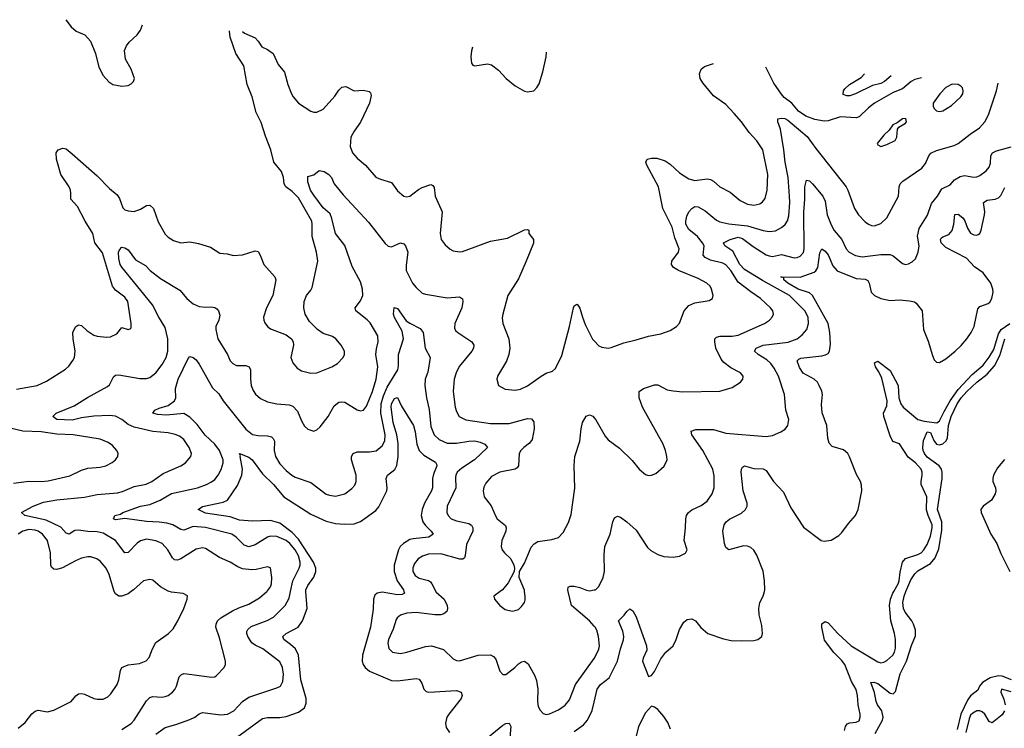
# Model space of a CAD drawing. Header units: inches. Extents: x 1245430 to 1420861, y 606325 to 671315.
# Tile 230 of 256: x 1356291 to 1362648, y 659118 to 663688. Entities that reach past the tile are written whole.
import ezdxf

# ---------------------------------------------------------------- set-up
doc = ezdxf.new("R2010")
doc.units = ezdxf.units.IN
doc.header["$MEASUREMENT"] = 0
for name, color, linetype in [('B3655', 7, 'Continuous'), ('B3656', 7, 'Continuous'), ('B3665', 7, 'Continuous'), ('B3666', 7, 'Continuous')]:
    doc.layers.add(name, color=color, linetype=linetype)

msp = doc.modelspace()

# ---------------------------------------------------------------- linework, layer by layer
at = {"layer": 'B3655', "color": 5}
for points, elevation in [([(1356281.8, 659118.2), (1356325.3, 659154.7), (1356370, 659210.3), (1356390, 659228.5), (1356410, 659234.9), (1356470, 659224), (1356510, 659234.4), (1356623.7, 659290), (1356653.4, 659326.6), (1356670, 659339.5), (1356690, 659342.3), (1356710, 659337.6), (1356770, 659310.3), (1356790, 659305.5), (1356830, 659306.5), (1356860.1, 659319.9), (1356879.6, 659340.4), (1356919.6, 659400.4), (1356929.8, 659430.2), (1356940.4, 659490), (1356949.9, 659510.1), (1356990, 659526.2), (1357063.9, 659536.1), (1357106.9, 659553.1), (1357125.6, 659574.4), (1357147.2, 659630), (1357169.1, 659670.9), (1357251.8, 659730), (1357281.4, 659758.6), (1357312.4, 659810), (1357349.6, 659890), (1357372.7, 659950), (1357373.2, 659973.2), (1357347, 659987), (1357270, 659995.4), (1357255.5, 660000)], 980), ([(1357010.2, 660000), (1356990, 659986), (1356950, 659970.8), (1356930, 659971), (1356910, 659985.1), (1356901.5, 660000)], 980), ([(1356950.5, 659109.5), (1357010.5, 659149.5), (1357030.5, 659169.5), (1357110, 659295.8), (1357130, 659316.9), (1357150, 659324), (1357210, 659318.5), (1357230, 659322.8), (1357250, 659330.3), (1357277.4, 659350), (1357292.8, 659367.2), (1357303.8, 659390), (1357319.7, 659450), (1357334.7, 659465.3), (1357350, 659471.3), (1357370.2, 659470.2), (1357530, 659447), (1357550, 659450.4), (1357561.5, 659458.5), (1357610.9, 659509.1), (1357618.9, 659530), (1357619.7, 659550), (1357580.5, 659700.5), (1357556.8, 659770), (1357558, 659790), (1357567, 659810), (1357590, 659831.1), (1357665, 659875), (1357705.1, 659894.9), (1357770, 659917.6), (1357839.7, 659960.3), (1357885.7, 660000)], 960), ([(1357170, 659080.6), (1357230, 659123.2), (1357298.2, 659141.8), (1357390, 659174.7), (1357421.6, 659190), (1357450, 659211.6), (1357470, 659219), (1357590, 659205.5), (1357632.7, 659210), (1357673, 659230), (1357728.4, 659290), (1357770, 659317.8), (1357950, 659378.3), (1357973.6, 659390), (1357990, 659418.8), (1357993.8, 659466.2), (1357987.1, 659510), (1357970, 659546.3), (1357859.7, 659630), (1357810, 659654.2), (1357790, 659668.8), (1357762.6, 659710), (1357756.5, 659730), (1357758, 659742), (1357764.1, 659755.9), (1357786, 659774), (1357887.8, 659812.2), (1357930, 659835.4), (1358005, 659910), (1358030, 659957.1), (1358039, 660000)], 940), ([(1357690, 659058.8), (1357859, 659181), (1357890, 659188.3), (1357970, 659187.8), (1358010, 659193.6), (1358090, 659223), (1358129.2, 659250.8), (1358140.8, 659279.2), (1358140.9, 659310), (1358105.3, 659430), (1358090.3, 659590.3), (1358070.5, 659630), (1358039.3, 659659.3), (1357996.1, 659690), (1357989, 659710), (1358011.1, 659730), (1358087.6, 659770), (1358117.5, 659810), (1358145.6, 659890), (1358138.4, 660000)], 920), ([(1358771.3, 660000), (1358774.3, 659990), (1358758.9, 659981.1), (1358730, 659979.3), (1358630, 659996.4), (1358598.7, 659990), (1358583.7, 659976.3), (1358575.8, 659950), (1358572.7, 659887.3), (1358555.7, 659770), (1358503.1, 659590), (1358502.2, 659550), (1358508.3, 659530), (1358521.3, 659510), (1358550, 659486), (1358690, 659426.8), (1358730, 659423.8), (1358850, 659439.2), (1358870, 659433.8), (1358887.8, 659410), (1358898.9, 659370), (1358915.5, 659355.5), (1358931.3, 659351.3), (1359110, 659360.9), (1359141.1, 659350), (1359148.1, 659330), (1359140.2, 659310), (1359061.1, 659210), (1359048.9, 659188.9), (1359039.1, 659150), (1359043.8, 659123.8), (1359064.9, 659090)], 920), ([(1358977.3, 660000), (1358978.2, 659998.2), (1359031.5, 659950), (1359050.2, 659910), (1359052.9, 659890), (1359047.8, 659872.2), (1359030, 659856.9), (1359009.3, 659850.7), (1358970, 659849.8), (1358850, 659865.4), (1358790, 659860.7), (1358750, 659848.5), (1358728.6, 659831.4), (1358721.3, 659818.7), (1358702.3, 659757.7), (1358671.5, 659690), (1358666.6, 659666.6), (1358672.8, 659632.8), (1358697.3, 659610), (1358750, 659600.7), (1358790, 659608.3), (1358910, 659646.2), (1358950, 659649.2), (1359026.3, 659626.3), (1359090, 659565.5), (1359110, 659554.4), (1359130, 659552.2), (1359250, 659589.3), (1359330, 659591.4), (1359350, 659581.1), (1359364.2, 659564.2), (1359390, 659486.8), (1359410, 659464), (1359430, 659465.5), (1359487.6, 659510), (1359510, 659533.7), (1359530, 659545.7), (1359550, 659550.4), (1359573, 659533), (1359615.4, 659455.4), (1359626.5, 659426.5), (1359636.3, 659370), (1359632.9, 659290), (1359639, 659259), (1359650, 659234), (1359670, 659213), (1359690, 659206.4), (1359710.6, 659210.6), (1359770, 659236.9), (1359812.1, 659267.9), (1359839.4, 659300.6), (1359880, 659400), (1360000, 659568.6)], 940), ([(1359392.6, 660000), (1359351.3, 659970), (1359356, 659950), (1359390, 659910.8), (1359425.2, 659885.2), (1359470, 659874), (1359490, 659877.3), (1359510, 659884), (1359530, 659902.8), (1359549.3, 659930), (1359553.8, 659946.2), (1359555.1, 659970), (1359550.8, 660000)], 960), ([(1360000, 659777.2), (1359969.7, 659810), (1359853.3, 659910), (1359831.2, 660000)], 940), ([(1359870, 659097.8), (1359930, 659140.2), (1359956.8, 659170), (1359987.1, 659232.9), (1360000, 659287.2)], 920), ([(1359210, 658974.9), (1359410, 659138), (1359430, 659149), (1359450.9, 659150.9), (1359460.8, 659130), (1359453, 659033)], 920)]:
    msp.add_lwpolyline(points, dxfattribs=dict(at, elevation=elevation))
at = {"layer": 'B3656', "color": 5}
for points, elevation in [([(1356588.3, 663688.5), (1356622.3, 663642.3), (1356655.3, 663615.3), (1356710.7, 663590), (1356748, 663550), (1356780.4, 663470), (1356802.6, 663382.6), (1356828.8, 663328.8), (1356866.9, 663286.9), (1356892, 663270), (1356950, 663258.8), (1356990, 663264.9), (1357010, 663274.8), (1357025.2, 663290), (1357031.8, 663310), (1357010, 663369), (1356974.5, 663434.5), (1356966.6, 663490), (1356979.6, 663520.4), (1356996.3, 663543.7), (1357048, 663592), (1357070, 663621), (1357083.6, 663655.2)], 1020), ([(1356270, 661305.4), (1356404, 661330), (1356463.7, 661356.3), (1356585.9, 661434.1), (1356607.2, 661452.8), (1356634.5, 661490), (1356645.1, 661510), (1356648, 661550), (1356635.8, 661630), (1356634.7, 661670), (1356650, 661707.3), (1356663.1, 661716.9), (1356670, 661720.4), (1356690, 661715.6), (1356724.2, 661684.1), (1356770, 661654.2), (1356790, 661646.7), (1356850, 661640.2), (1356876, 661644), (1356916.8, 661663.2), (1356950, 661702.8), (1356990, 661690.8), (1357004.7, 661695.3), (1357010, 661702), (1357009.5, 661730), (1356988.4, 661870), (1356970, 661899.7), (1356910, 661944.7), (1356890.8, 661970), (1356825.4, 662185.4), (1356775.3, 662250), (1356762.3, 662310), (1356712.6, 662390), (1356663, 662483), (1356619.7, 662530), (1356621.8, 662570), (1356618, 662590), (1356609.8, 662610), (1356557.2, 662690), (1356528, 662790), (1356525.1, 662830), (1356539.3, 662850), (1356570, 662858.9), (1356590, 662854.6), (1356630, 662822.6), (1356790, 662681.8), (1356870, 662600.3), (1356918.9, 662558.9), (1356934.9, 662534.9), (1356955.8, 662475.8), (1356970, 662463.1), (1356990, 662455.3), (1357030, 662451.8), (1357070, 662465.7), (1357110, 662490.3), (1357130, 662492.2), (1357153.4, 662470), (1357185.1, 662385.1), (1357230, 662306), (1357250, 662286), (1357284, 662264), (1357330, 662250.3), (1357390, 662254.9), (1357445.1, 662245.1), (1357522, 662222), (1357583.1, 662183.1), (1357630, 662178.3), (1357670, 662166.9), (1357730, 662172.4), (1357810, 662198.7), (1357830, 662192.4), (1357844.2, 662170), (1357866, 662110), (1357937, 662030), (1357944.9, 662010), (1357924.9, 661910), (1357884.9, 661830), (1357864.9, 661770), (1357866, 661750), (1357873.5, 661733.5), (1357890.3, 661710.3), (1357910, 661694.9), (1358010, 661656.5), (1358044.4, 661630), (1358055.3, 661610), (1358058, 661590), (1358041.1, 661510), (1358054.6, 661474.6), (1358081.7, 661441.7), (1358110, 661423.8), (1358152, 661412), (1358170, 661408.5), (1358210, 661411.7), (1358305.2, 661450), (1358342.7, 661470), (1358379.5, 661510), (1358387, 661530), (1358387.3, 661550), (1358365.6, 661590), (1358330.9, 661630.9), (1358310, 661645.6), (1358250, 661664), (1358213.6, 661690), (1358162.4, 661742.4), (1358134.3, 661790), (1358124.7, 661830), (1358128, 661870), (1358142.4, 661910), (1358170, 661944), (1358178, 661962), (1358214.7, 662130), (1358207.8, 662190), (1358178.4, 662290), (1358179.8, 662370), (1358176.1, 662390), (1358090, 662539), (1358050, 662580.7), (1358008.6, 662610), (1357998.9, 662630), (1357993.3, 662670), (1357979.9, 662710), (1357932.3, 662770), (1357912.8, 662850), (1357877.3, 662937.3), (1357850, 663025.3), (1357818, 663090), (1357791.5, 663190), (1357759.2, 663270), (1357737.5, 663390), (1357686.9, 663470), (1357650, 663576), (1357645.4, 663614.6), (1357645.8, 663617.4)], 980), ([(1357729, 663611.9), (1357742.3, 663602.3), (1357810, 663570.7), (1357830.4, 663550.4), (1357853.7, 663513.7), (1357890, 663497.3), (1357926.8, 663470), (1357959, 663399), (1357999.3, 663350), (1358021.7, 663270), (1358044.4, 663210), (1358056.5, 663190), (1358090, 663150.3), (1358170, 663098.7), (1358190, 663092), (1358210, 663091.8), (1358250, 663111.6), (1358324.8, 663195.2), (1358350, 663233.4), (1358370, 663254), (1358397.3, 663257.3), (1358450, 663230.7), (1358510, 663234.4), (1358546.2, 663226.2), (1358556, 663216), (1358559.3, 663199.3), (1358550, 663149.6), (1358491.9, 663028.1), (1358449.3, 662970), (1358427.6, 662930), (1358424, 662870), (1358439.5, 662830), (1358470, 662795.8), (1358523.1, 662750), (1358590, 662672.2), (1358619.1, 662659.1), (1358690, 662638.4), (1358730, 662584.9), (1358770, 662550.4), (1358790, 662546), (1358810, 662550.3), (1358866.3, 662593.6), (1358890, 662605.8), (1358944.5, 662624.5), (1358958.9, 662618.9), (1358966.6, 662606.6), (1358973.1, 662550), (1359018.6, 662450), (1359004.4, 662310), (1359012.2, 662270), (1359036.7, 662236.7), (1359069.1, 662209.1), (1359090, 662198.4), (1359130, 662190.4), (1359150, 662193.7), (1359330, 662260.3), (1359439.7, 662280.3), (1359550, 662333.4), (1359570, 662336), (1359578, 662330), (1359578, 662310), (1359607.3, 662270), (1359607.7, 662247.7), (1359561.5, 662130), (1359510, 662018), (1359443.1, 661910), (1359410, 661788.7), (1359405.8, 661765.9), (1359408.8, 661730), (1359449, 661630), (1359454.7, 661570), (1359449.1, 661530), (1359434.3, 661485.7), (1359376.3, 661390), (1359370.7, 661370), (1359382.8, 661330), (1359424.4, 661304.4), (1359490, 661298), (1359524.9, 661304.9), (1359570, 661327), (1359657.2, 661390), (1359690, 661408.2), (1359730, 661421.6), (1359750, 661439.1), (1359790, 661522.8), (1359839.8, 661710), (1359866, 661830), (1359870, 661842.8), (1359882, 661850), (1359890, 661853.4), (1359907.1, 661827.1), (1359923.2, 661770), (1359942.4, 661722.4), (1359988.7, 661628.7), (1360000, 661616.9)], 980), ([(1359215, 663512), (1359207.9, 663487.9), (1359203, 663450), (1359207.3, 663407.3), (1359216, 663396), (1359230, 663391), (1359310, 663403.8), (1359337.7, 663397.7), (1359382, 663362), (1359430.7, 663310), (1359490, 663262), (1359550, 663227.3), (1359570, 663222.8), (1359609.4, 663230.6), (1359630, 663251), (1359644.8, 663275.2), (1359667.7, 663352.3), (1359689.6, 663450), (1359691.9, 663480)], 1020), ([(1357885.7, 660000), (1357890, 660003.7), (1357909.7, 660030), (1357917.2, 660050), (1357918.5, 660090), (1357910, 660152.7), (1357890, 660159.6), (1357817.5, 660142.5), (1357790, 660140.3), (1357730, 660147.1), (1357698.8, 660158.8), (1357649.7, 660190), (1357579.9, 660219.9), (1357490, 660276.9), (1357470, 660281.7), (1357430, 660272.8), (1357330, 660211.4), (1357310, 660203.2), (1357290, 660204.1), (1357277.6, 660217.6), (1357248, 660270), (1357210, 660309.8), (1357170, 660327.9), (1357110, 660337.7), (1357070, 660326.2), (1357048.5, 660311.5), (1356990, 660252.4), (1356970, 660249.7), (1356908.7, 660330), (1356830, 660376.1), (1356790, 660384.9), (1356730, 660386.5), (1356670, 660395.5), (1356646.5, 660393.5), (1356610, 660370.9), (1356590, 660377.2), (1356555.5, 660415.5), (1356461, 660461), (1356322.7, 660490), (1356302.9, 660510), (1356378.4, 660550), (1356443.7, 660576.3), (1356530, 660592.5), (1356710, 660609.5), (1356790, 660626.6), (1356922.4, 660637.6), (1356954, 660646), (1357030, 660677.5), (1357107.1, 660692.9), (1357143, 660710), (1357217.8, 660762.2), (1357331.6, 660810), (1357360.5, 660830), (1357395.6, 660870), (1357399.7, 660890), (1357384, 660930), (1357350, 660981.3), (1357322.2, 661002.2), (1357293.9, 661013.9), (1357250, 661024.1), (1357150, 661031.9), (1357030, 661059.9), (1356990, 661077.3), (1356949.1, 661110), (1356910, 661130.3), (1356870, 661136.3), (1356769.2, 661130.8), (1356690, 661121.5), (1356630, 661105.6), (1356530, 661109), (1356505.2, 661130), (1356525.2, 661150), (1356641.7, 661198.3), (1356727.7, 661252.3), (1356857.4, 661322.6), (1356870, 661333.4), (1356895.5, 661384.5), (1356910, 661396.5), (1356930, 661397.2), (1357066.5, 661373.5), (1357110, 661373.8), (1357130, 661379.6), (1357170, 661410.3), (1357210, 661463.6), (1357237.1, 661510), (1357247.4, 661550), (1357247.5, 661630), (1357230, 661703.5), (1357188.8, 661768.8), (1357147.5, 661850), (1356950, 662093), (1356940.3, 662110), (1356930, 662148.7), (1356929, 662190), (1356935.1, 662204.9), (1356950, 662221.6), (1356970, 662218), (1356990, 662204.9), (1357039, 662139), (1357102, 662102), (1357133.1, 662070), (1357199.1, 662019.1), (1357324.2, 661944.2), (1357370.4, 661890), (1357410, 661856.5), (1357450, 661838.3), (1357490, 661833.8), (1357530, 661835.5), (1357550, 661831.3), (1357562.6, 661822.6), (1357573.8, 661810), (1357581.8, 661781.8), (1357576.3, 661750), (1357557.8, 661710), (1357556.5, 661690), (1357569.3, 661629.3), (1357632.8, 661530), (1357649.2, 661489.2), (1357666, 661470), (1357690, 661458.9), (1357750, 661458.9), (1357772.7, 661450), (1357780.3, 661430), (1357779.7, 661370), (1357785.4, 661330), (1357797.7, 661297.7), (1357813.9, 661273.9), (1357845.6, 661245.6), (1357890, 661223.2), (1357950, 661210.2), (1358030, 661203.9), (1358054.7, 661194.7), (1358083.9, 661163.9), (1358110, 661100.5), (1358130, 661066), (1358150, 661048.4), (1358190, 661033.4), (1358210, 661042), (1358230, 661063), (1358281.1, 661130), (1358321.2, 661198.8), (1358350, 661221.1), (1358370, 661224.6), (1358390, 661220.9), (1358470, 661172.9), (1358490, 661166), (1358510, 661170.4), (1358530, 661194.9), (1358568.2, 661290), (1358592.6, 661370), (1358602.4, 661450), (1358590.6, 661530), (1358593.4, 661566.6), (1358604.8, 661610), (1358602.2, 661650), (1358552.4, 661732.4), (1358533.4, 661753.4), (1358460.7, 661810), (1358455.6, 661830), (1358490, 661874.4), (1358506.2, 661910), (1358503.1, 661950), (1358490, 661997), (1358436.7, 662096.7), (1358390, 662231.8), (1358329.9, 662310), (1358306.8, 662406.8), (1358295.6, 662435.6), (1358250, 662476.1), (1358190, 662556.9), (1358169, 662590), (1358150, 662642), (1358150, 662678), (1358190, 662687.3), (1358224.8, 662715.2), (1358256, 662710), (1358287.3, 662690), (1358303, 662670), (1358321.6, 662630), (1358378, 662558), (1358541.8, 662381.8), (1358650, 662245.7), (1358670, 662227), (1358690, 662222.6), (1358750, 662250.3), (1358770, 662243.1), (1358782, 662230), (1358797.2, 662190), (1358785.5, 662105.5), (1358786, 662070), (1358826.3, 661990), (1358850, 661960.3), (1358890, 661924.6), (1358910, 661917.3), (1359050, 661893.6), (1359130, 661900.3), (1359148.6, 661888.6), (1359151.6, 661870), (1359144.7, 661830), (1359099, 661730), (1359098.7, 661698.7), (1359104.6, 661684.6), (1359118.4, 661670), (1359210.1, 661610.1), (1359222, 661590), (1359220.7, 661570), (1359210.2, 661550), (1359129, 661451), (1359107.8, 661410), (1359094.8, 661370), (1359089.4, 661290), (1359101.1, 661190), (1359110, 661160.5), (1359128.9, 661130), (1359170, 661107.5), (1359330, 661083.9), (1359450, 661084.8), (1359570, 661116.5), (1359594.1, 661114.1), (1359610, 661094.8), (1359612.9, 661050), (1359598.6, 660981.4), (1359582.7, 660957.3), (1359544.4, 660930), (1359526.4, 660910), (1359516.2, 660890), (1359510.3, 660810), (1359502.4, 660797.6), (1359490, 660788.7), (1359390.7, 660770), (1359337.4, 660742.6), (1359300.7, 660699.3), (1359287.7, 660672.3), (1359282.8, 660650), (1359290.2, 660610.2), (1359333.7, 660553.6), (1359364, 660484), (1359374.3, 660470), (1359426.6, 660426.6), (1359431.8, 660410), (1359428.9, 660390), (1359403.1, 660330), (1359398.4, 660290), (1359406, 660270), (1359421.3, 660250), (1359460.5, 660210), (1359481, 660170), (1359484.7, 660150), (1359482, 660130), (1359443.8, 660056.2), (1359408.5, 660011.5), (1359392.6, 660000)], 960), ([(1358039, 660000), (1358053.8, 660070), (1358095.7, 660150), (1358100.7, 660170), (1358101.2, 660190), (1358091.6, 660230), (1358069.3, 660270), (1358034.3, 660310), (1358010, 660329.3), (1357950, 660355.9), (1357910, 660357.3), (1357890, 660351.4), (1357810, 660302), (1357770, 660288.3), (1357739.5, 660299.5), (1357687.6, 660350), (1357660.5, 660370), (1357490, 660412.1), (1357410, 660420.2), (1357350, 660396.2), (1357330, 660400.6), (1357278.7, 660430), (1357240, 660440), (1357190, 660447.6), (1357110, 660451.2), (1356970, 660471.8), (1356923.8, 660463.8), (1356910, 660463.5), (1356896, 660470), (1356904, 660490), (1356941, 660499), (1356957, 660510), (1357069.5, 660550.5), (1357130, 660560.4), (1357197.6, 660590), (1357270, 660632.8), (1357439.5, 660670), (1357495.6, 660690), (1357530, 660707.2), (1357550, 660722.8), (1357572.8, 660750), (1357591.8, 660788.2), (1357603.4, 660830), (1357603.7, 660850), (1357581.6, 660910), (1357551, 660950), (1357487.7, 661007.7), (1357436.7, 661076.7), (1357390, 661124), (1357350, 661148.3), (1357238.6, 661138.6), (1357181.1, 661141.1), (1357149.6, 661150), (1357162.9, 661170), (1357190, 661183.6), (1357250, 661200.2), (1357289.7, 661230), (1357298.7, 661250), (1357296.5, 661310), (1357314, 661370), (1357377.6, 661502.4), (1357390, 661515.8), (1357410, 661510.3), (1357430, 661494.6), (1357450, 661466.7), (1357534.9, 661314.9), (1357575.7, 661275.7), (1357603.2, 661230), (1357750, 661046.7), (1357793.3, 661013.3), (1357830, 661006.5), (1357890, 661005.2), (1357917.1, 660997.1), (1357928.1, 660988.1), (1357935.3, 660970), (1357933, 660910), (1357942.8, 660870), (1357970, 660824.2), (1358010, 660780.3), (1358047.2, 660750), (1358070, 660738.2), (1358170, 660703.2), (1358270, 660628.9), (1358290, 660620.9), (1358330, 660615.6), (1358389.8, 660630.2), (1358436, 660664), (1358453.3, 660686.7), (1358462.2, 660710), (1358462.2, 660750), (1358432.3, 660850), (1358432, 660870), (1358443, 660890), (1358470, 660900.7), (1358550, 660900.6), (1358591.4, 660908.6), (1358630, 660939.5), (1358647.9, 660972.1), (1358649.9, 661010), (1358621.5, 661150), (1358624.9, 661210), (1358638.4, 661261.6), (1358662.6, 661317.4), (1358731.8, 661430), (1358736.7, 661456.6), (1358735.5, 661530), (1358767.9, 661630), (1358758.9, 661678.9), (1358710, 661768.2), (1358704.8, 661790), (1358707.6, 661832.4), (1358730, 661824.9), (1358786.6, 661746.6), (1358810.1, 661730.1), (1358876.7, 661696.7), (1358896.1, 661670), (1358908.4, 661570), (1358941.1, 661510), (1358924.7, 661415.3), (1358908.9, 661368.9), (1358905.3, 661330), (1358916.5, 661250), (1358935, 661175.1), (1358945.6, 661065.6), (1358967.6, 661010), (1358999.8, 660979.8), (1359050, 660956.8), (1359110, 660957), (1359190, 660970.8), (1359230, 660973.1), (1359264.1, 660964.1), (1359294, 660950), (1359310.5, 660930), (1359227.3, 660850), (1359144.4, 660795.6), (1359116, 660770), (1359105.5, 660750), (1359104, 660736), (1359105.5, 660670), (1359051.3, 660550), (1359049.1, 660510), (1359057.8, 660490), (1359075.3, 660470), (1359110, 660455.4), (1359190, 660439.7), (1359208.4, 660428.4), (1359217.2, 660410), (1359216.9, 660390), (1359176.3, 660303.7), (1359167.3, 660232.7), (1359161.6, 660218.4), (1359151.8, 660208.2), (1359132.1, 660207.9), (1359010, 660242.9), (1358930, 660240.3), (1358891, 660229), (1358862.6, 660210), (1358839.6, 660180.4), (1358828.1, 660151.9), (1358828.4, 660130), (1358844.5, 660104.5), (1358870, 660087), (1358930, 660070.2), (1358941.8, 660061.8), (1358952.4, 660050), (1358977.3, 660000)], 940), ([(1358138.4, 660000), (1358137.8, 660010), (1358150, 660038.8), (1358190, 660093.4), (1358202.8, 660130), (1358202, 660150), (1358188, 660190), (1358090, 660337.5), (1358050, 660381.1), (1357970, 660440.1), (1357910, 660457.5), (1357794.2, 660454.2), (1357710, 660460.6), (1357650, 660482.5), (1357490, 660506), (1357443.7, 660530), (1357471.6, 660548.4), (1357603.8, 660576.2), (1357632.7, 660590), (1357696.7, 660683.3), (1357724.4, 660750), (1357729.4, 660790), (1357713, 660870), (1357716, 660876), (1357710, 660890.4), (1357770, 660866.2), (1357790.5, 660850.5), (1357858.8, 660758.9), (1357929.5, 660690), (1357996.6, 660610), (1358170, 660498.3), (1358270, 660453.4), (1358330, 660438.7), (1358385.5, 660434.5), (1358450, 660436.5), (1358490, 660452.1), (1358590, 660522.3), (1358610, 660546), (1358661, 660650), (1358663.2, 660670), (1358656.8, 660730), (1358660.7, 660739.3), (1358666.2, 660750), (1358713.1, 660786.9), (1358726.2, 660813.8), (1358734.7, 660870), (1358733.9, 660953.9), (1358725, 661010), (1358702.9, 661090), (1358688.4, 661190), (1358692.1, 661210), (1358710, 661246), (1358730, 661250.6), (1358754.8, 661194.8), (1358832.6, 661070), (1358842.9, 661030), (1358853.9, 660950), (1358870, 660910.2), (1358899.5, 660879.5), (1358974.4, 660834.4), (1358982, 660822), (1358984.7, 660810), (1358961.9, 660758.1), (1358955.6, 660730), (1358955.1, 660670), (1358949.5, 660650), (1358904.9, 660570), (1358890, 660529.6), (1358882.9, 660490), (1358892.5, 660450), (1358910, 660426.2), (1358947.9, 660390), (1358959, 660370), (1358932.7, 660350), (1358830, 660340.3), (1358810, 660334.7), (1358768.5, 660310), (1358747.5, 660290), (1358736.1, 660270), (1358707.9, 660170), (1358707.6, 660130), (1358728.1, 660070), (1358768.4, 660010), (1358771.3, 660000)], 920), ([(1359550.8, 660000), (1359549.4, 660009.4), (1359515.3, 660090), (1359518, 660130), (1359550, 660182), (1359593.4, 660286.6), (1359612.1, 660307.9), (1359636.4, 660323.6), (1359725.3, 660334.7), (1359770, 660348.2), (1359799.5, 660380.5), (1359834.1, 660445.9), (1359850, 660498), (1359873.7, 660666.3), (1359869.7, 660810), (1359875.4, 660870), (1359907.6, 660970), (1359915.3, 661050), (1359923.9, 661090), (1359948.5, 661131.5), (1359970, 661139.5), (1359990, 661132), (1360000, 661120.1)], 960), ([(1356250, 660699.2), (1356350, 660711.3), (1356430, 660710.2), (1356474.3, 660714.3), (1356613.5, 660746.5), (1356690, 660782), (1356730, 660794.9), (1356810, 660801.3), (1356846, 660810), (1356887.6, 660832.4), (1356909.5, 660850), (1356924.5, 660870), (1356927, 660890), (1356918.4, 660910), (1356890, 660942.9), (1356862, 660962), (1356810, 660982), (1356635.3, 661010), (1356530, 661014.8), (1356430, 661029.9), (1356310, 661034.5), (1356230, 661053.2)], 980), ([(1356901.5, 660000), (1356901, 660001), (1356869, 660110), (1356847.9, 660150), (1356810, 660195.3), (1356789.6, 660210), (1356750, 660223.8), (1356730, 660224.5), (1356690, 660215.3), (1356650, 660198.7), (1356567.1, 660152.9), (1356530, 660142.3), (1356510, 660144.2), (1356496.8, 660156.8), (1356492.4, 660170), (1356489.1, 660250), (1356469.8, 660330), (1356438.2, 660370), (1356410, 660389), (1356390, 660395.3), (1356350, 660399.5), (1356310, 660389.8), (1356279.7, 660370)], 980), ([(1357255.5, 660000), (1357250, 660001.7), (1357199.6, 660030), (1357150, 660073.3), (1357130, 660078.7), (1357090, 660069.6), (1357024.6, 660010), (1357010.2, 660000)], 980), ([(1359831.2, 660000), (1359828.7, 660010), (1359831.4, 660028.6), (1359844.4, 660035.6), (1359870, 660035.2), (1359906.2, 660026.2), (1359950, 660007.9), (1359970, 660005.3), (1360000, 660010.4)], 940)]:
    msp.add_lwpolyline(points, dxfattribs=dict(at, elevation=elevation))
at = {"layer": 'B3665', "color": 5}
for points, elevation in [([(1360000, 659287.2), (1360019.6, 659370), (1360040.6, 659399.4), (1360096.9, 659443.1), (1360150.3, 659550), (1360169.2, 659630), (1360189.1, 659689.1), (1360190.4, 659710), (1360184, 659744), (1360157.4, 659810), (1360192.9, 659847.1), (1360210, 659872), (1360230, 659888.2), (1360250, 659876.3), (1360270, 659836.4), (1360337.5, 659650), (1360338.5, 659621.5), (1360316, 659570), (1360312.4, 659550), (1360350, 659451.3), (1360370, 659458.8), (1360390, 659484.9), (1360430, 659566.8), (1360461.2, 659610), (1360510, 659650.8), (1360529.7, 659690.3), (1360550, 659754.8), (1360578, 659802), (1360599.3, 659820.7), (1360630, 659824.9), (1360654, 659810), (1360688.9, 659768.9), (1360733, 659730), (1360834.9, 659694.9), (1360885, 659685), (1360950, 659681.6), (1361030, 659683.6), (1361056.3, 659690), (1361082.6, 659710), (1361086.6, 659730), (1361081.3, 659781.3), (1361064.2, 659850), (1361061.6, 659890), (1361069.6, 659930), (1361090, 659970.6), (1361098.4, 660000)], 920), ([(1361615.5, 659104.5), (1361623.1, 659130), (1361633.9, 659146.1), (1361650, 659153.8), (1361690, 659156.9), (1361710, 659166), (1361717, 659190), (1361716.3, 659210), (1361703.2, 659270), (1361700.5, 659330), (1361690, 659368), (1361660.5, 659420.5), (1361618.4, 659530), (1361597.4, 659557.4), (1361546.1, 659606.1), (1361486.5, 659686.5), (1361469, 659770), (1361470, 659790.8), (1361490, 659807.7), (1361510, 659798), (1361571.8, 659730), (1361658.8, 659650), (1361830, 659546), (1361850, 659540.3), (1361870, 659543.6), (1361890, 659555.3), (1361928.5, 659590), (1361939.3, 659610), (1361944.2, 659635.8), (1361944, 659690), (1361938.2, 659730), (1361915.7, 659810), (1361905.4, 659910), (1361912.8, 659950), (1361928, 659990), (1361933.8, 660000)], 880), ([(1361814.8, 659085.2), (1361861.1, 659170), (1361865.9, 659190), (1361855.9, 659230), (1361828.5, 659268.5), (1361819.2, 659290), (1361809, 659349), (1361786.7, 659413.3), (1361804.1, 659415.9), (1361830, 659405.8), (1361910, 659345.3), (1361930, 659341.1), (1361945.2, 659354.8), (1361975.8, 659470), (1362015.9, 659550), (1362047.7, 659652.3), (1362075.2, 659715.2), (1362073.1, 659750), (1362061.6, 659790), (1362050.9, 659810.9), (1362007.5, 659867.5), (1361996.6, 659890), (1361992.7, 659930), (1362000.3, 659970), (1362012.7, 660000)], 860), ([(1360000, 659568.6), (1360001, 659570), (1360030, 659627.3), (1360034.2, 659650), (1360027.6, 659710), (1360017.2, 659750), (1360006.6, 659770), (1360000, 659777.2)], 940), ([(1362694.8, 659430), (1362633.9, 659453.9), (1362610, 659456.7), (1362556, 659444), (1362506.5, 659413.5), (1362488.2, 659390), (1362475.9, 659364.1), (1362430, 659326.4), (1362410, 659298.9), (1362366.9, 659210), (1362342.2, 659110)], 860), ([(1362692.3, 659352.3), (1362629, 659371), (1362625.3, 659350), (1362645.3, 659305.3), (1362653.4, 659270)], 880), ([(1360492.2, 659112.2), (1360474.6, 659154.5), (1360450, 659193.6), (1360410, 659238.4), (1360390, 659255.1), (1360370, 659261.2), (1360330, 659217.2), (1360286.3, 659130), (1360266.9, 659050)], 920), ([(1362648.1, 659230), (1362634.5, 659205.5), (1362570, 659154), (1362550, 659162), (1362521.4, 659210), (1362504.5, 659224.5), (1362490, 659231.1), (1362470, 659231.1), (1362443.5, 659216.5), (1362430, 659201.7), (1362420, 659180), (1362398.3, 659090)], 880)]:
    msp.add_lwpolyline(points, dxfattribs=dict(at, elevation=elevation))
at = {"layer": 'B3666', "color": 5}
for points, elevation in [([(1360000, 661616.9), (1360030, 661585.7), (1360050, 661575.3), (1360089.6, 661570.4), (1360110, 661573.4), (1360190, 661604.9), (1360270, 661623.1), (1360350, 661647.6), (1360430, 661662), (1360490, 661684.4), (1360531, 661709), (1360549.7, 661730.3), (1360581.5, 661810), (1360610, 661844.9), (1360650, 661862.8), (1360742.5, 661877.5), (1360764, 661890), (1360767, 661910), (1360758, 661950), (1360747.6, 661970), (1360727.3, 661990), (1360670, 662019.1), (1360543.6, 662070), (1360511.2, 662090), (1360498.5, 662110), (1360500.4, 662130), (1360543.9, 662190), (1360548.6, 662210), (1360520.7, 662280.7), (1360502.2, 662350), (1360442.3, 662470), (1360415.3, 662610), (1360338.9, 662750), (1360333.3, 662770), (1360342.7, 662790), (1360370, 662795.6), (1360404.7, 662795.3), (1360457.2, 662777.2), (1360490, 662756.5), (1360550, 662700.2), (1360610, 662661.6), (1360650, 662652.3), (1360730, 662661.3), (1360750, 662657.3), (1360770, 662646), (1360810, 662610.3), (1360876.7, 662576.7), (1360942, 662522), (1360990, 662498.3), (1361030, 662492.3), (1361070, 662500.8), (1361087.2, 662512.8), (1361103.9, 662536.1), (1361117.5, 662590), (1361121.2, 662690), (1361088.6, 662850), (1361050, 662906.3), (1361001.1, 662961.1), (1360951.1, 663030), (1360904.1, 663084.1), (1360850, 663141), (1360770, 663198), (1360701.1, 663281.1), (1360684.7, 663310), (1360680.4, 663339.6), (1360690, 663370.4), (1360712.5, 663387.5), (1360770.3, 663406.3)], 980), ([(1362112.9, 663314.2), (1362070, 663302.4), (1362047.1, 663290), (1361990, 663241.6), (1361930, 663218), (1361810, 663150.6), (1361770, 663119.8), (1361710, 663061.4), (1361690, 663054.6), (1361590, 663062.2), (1361510, 663036.8), (1361485.2, 663034.8), (1361424.3, 663044.3), (1361365.5, 663065.5), (1361319.2, 663099.2), (1361274.8, 663150), (1361227.3, 663187.3), (1361208.1, 663208.1), (1361160.1, 663279.9), (1361107.8, 663383.1)], 960), ([(1361918.1, 663327.5), (1361873.6, 663290), (1361850, 663277.9), (1361796.5, 663263.5), (1361687.3, 663210), (1361650, 663197.7), (1361630, 663196.9), (1361607, 663207), (1361609.5, 663230), (1361617.2, 663242.8), (1361647, 663270), (1361723.4, 663316.6), (1361744.3, 663339.5)], 940), ([(1360000, 661120.1), (1360010, 661108.2), (1360070, 661003.1), (1360090, 660978.7), (1360164, 660924), (1360245.5, 660845.5), (1360290.2, 660790.2), (1360330, 660754.9), (1360350, 660748), (1360370, 660750.6), (1360398, 660762), (1360451.5, 660808.5), (1360471.5, 660848.5), (1360469.5, 660870), (1360460.7, 660910), (1360444.7, 660950), (1360312.4, 661190), (1360289.7, 661250), (1360290, 661290.5), (1360317.2, 661310), (1360390, 661332.4), (1360410, 661334.4), (1360470, 661300.3), (1360510, 661294), (1360571.1, 661288.9), (1360810, 661292.7), (1360890, 661316.3), (1360945.2, 661350), (1360959.3, 661370), (1360960.9, 661390), (1360945.2, 661410), (1360882, 661442), (1360837.2, 661477.2), (1360818.9, 661498.9), (1360785.6, 661570), (1360777.7, 661610), (1360778.4, 661630), (1360790, 661641.6), (1360812.8, 661647.2), (1360890, 661647.8), (1360930, 661654.2), (1361099.5, 661730), (1361131.5, 661750), (1361149.6, 661770), (1361156.3, 661790), (1361152.8, 661810), (1361138.9, 661830), (1361074.2, 661890), (1361010, 661933.2), (1360930, 661996.2), (1360882.8, 662070), (1360850, 662107.6), (1360830, 662118.4), (1360750, 662138), (1360715.2, 662155.2), (1360703.8, 662170), (1360709.3, 662230), (1360699.9, 662250), (1360666.8, 662290), (1360610, 662336.3), (1360592.4, 662370), (1360590.4, 662390), (1360597.9, 662422.1), (1360611.1, 662448.9), (1360630, 662471.3), (1360650, 662483), (1360670, 662480.5), (1360715.3, 662455.3), (1360790, 662394.8), (1360810, 662385.1), (1360870, 662372), (1360990, 662359.3), (1361090, 662327.8), (1361130, 662322.7), (1361170, 662327.7), (1361210, 662348.2), (1361232.3, 662367.7), (1361247.8, 662392.2), (1361255.9, 662424.1), (1361263, 662510), (1361261.4, 662550), (1361251.4, 662670), (1361232.6, 662770), (1361224.9, 662850), (1361203, 662983), (1361185.6, 663030), (1361185.2, 663050), (1361210, 663054), (1361230, 663050.3), (1361250, 663039.5), (1361375.3, 662935.3), (1361430, 662858), (1361626.7, 662610), (1361638, 662590), (1361680.9, 662470), (1361705.3, 662430), (1361750, 662384.4), (1361770, 662370.4), (1361790, 662361.3), (1361810, 662359.5), (1361850, 662374), (1361890, 662410.5), (1361964.5, 662550), (1361968.1, 662610), (1361974.5, 662630), (1361992.6, 662647.4), (1362114.2, 662730), (1362138.9, 662761.1), (1362160.3, 662810), (1362173.3, 662826.7), (1362210, 662845.6), (1362322.9, 662877.1), (1362349.8, 662890.2), (1362426.6, 662950), (1362486.6, 662990), (1362521.5, 663030), (1362544.5, 663075.5), (1362598, 663230), (1362607.9, 663280.2)], 960), ([(1360000, 660010.4), (1360008.2, 660011.8), (1360030, 660033.4), (1360058, 660090), (1360067.1, 660130), (1360063.9, 660236.1), (1360068.2, 660290), (1360102.4, 660370), (1360119.6, 660450), (1360130, 660474.8), (1360150, 660485.5), (1360170, 660480.4), (1360210, 660450.4), (1360270, 660396.4), (1360344.7, 660284.7), (1360365.1, 660265.1), (1360410, 660238.9), (1360450, 660227), (1360510, 660221.6), (1360550, 660227.7), (1360590, 660247.3), (1360599.3, 660270), (1360580.5, 660330), (1360589.7, 660410), (1360590.9, 660470), (1360596, 660490), (1360609.6, 660510), (1360630, 660527.8), (1360690, 660554.3), (1360730, 660583.1), (1360762, 660630), (1360774.7, 660670), (1360773.5, 660746.5), (1360765.1, 660790), (1360702, 660910), (1360629.8, 661010), (1360626.1, 661033.9), (1360655, 661044.9), (1360770, 661044.9), (1360850, 661020.8), (1361110, 660999), (1361150, 661007.3), (1361205.6, 661030), (1361232.3, 661047.7), (1361250, 661070.8), (1361257.2, 661110), (1361237.4, 661170), (1361228.4, 661271.5), (1361188.9, 661390), (1361161.3, 661441.3), (1361140.3, 661470), (1361114.4, 661494.4), (1361057.7, 661530), (1361034.3, 661550), (1361045.1, 661570), (1361091, 661589), (1361251.3, 661608.7), (1361309.9, 661630.1), (1361343.5, 661656.5), (1361371.9, 661690), (1361384.4, 661730), (1361380.7, 661770), (1361360.4, 661810), (1361260.2, 661910), (1361086.3, 662006.3), (1360970, 662078), (1360940.3, 662110), (1360895.5, 662195.5), (1360844.2, 662230), (1360835.1, 662250), (1360878, 662270), (1360930, 662285.1), (1360956.9, 662276.9), (1361025.3, 662225.3), (1361110, 662172.7), (1361130, 662164.8), (1361150, 662162), (1361210, 662173), (1361290, 662152.1), (1361310, 662153.8), (1361330, 662163.2), (1361350, 662187.4), (1361355.7, 662210), (1361352.4, 662447.6), (1361360.4, 662530), (1361359.4, 662610), (1361370, 662653), (1361390, 662648.5), (1361410, 662630.3), (1361476.9, 662550), (1361490, 662517.3), (1361504.5, 662430), (1361530, 662366), (1361550, 662328.9), (1361597.8, 662270), (1361627.1, 662210), (1361646.3, 662190), (1361687.1, 662167.1), (1361730, 662158.3), (1361850, 662174.4), (1361910, 662173.7), (1361930, 662166.3), (1361990, 662115.8), (1362010, 662110.4), (1362030, 662114), (1362053.2, 662126.8), (1362073.2, 662146.8), (1362091.9, 662188.1), (1362096.8, 662230), (1362086.7, 662293.3), (1362097.3, 662342.7), (1362151.6, 662428.4), (1362177.9, 662502.1), (1362215.8, 662550), (1362243.4, 662596.6), (1362297.4, 662622.6), (1362325.3, 662654.7), (1362362, 662678), (1362390, 662684.2), (1362450, 662672.9), (1362470, 662674.6), (1362490, 662682.6), (1362530, 662713.7), (1362550, 662738), (1362557.4, 662762.6), (1362561.4, 662810), (1362572, 662830), (1362596.6, 662843.4), (1362690.9, 662869.1)], 940), ([(1361098.4, 660000), (1361101.2, 660010), (1361100.3, 660070), (1361090.5, 660130.6), (1361050, 660235.6), (1361030, 660266.6), (1361010, 660283.1), (1360990, 660292.8), (1360964.3, 660295.7), (1360870, 660269.6), (1360850, 660283.7), (1360841, 660310), (1360829.8, 660390), (1360839.2, 660430), (1360852.4, 660450), (1360873.3, 660466.7), (1360950, 660505.5), (1360977.1, 660530), (1360987.3, 660550), (1360986.3, 660570), (1360962.1, 660650), (1360949, 660771), (1360949.8, 660790.2), (1360957.2, 660802.8), (1360970, 660811.5), (1361030, 660794.3), (1361090, 660791.7), (1361110, 660781.3), (1361158, 660710), (1361221.6, 660641.6), (1361270, 660539.5), (1361350, 660416), (1361466, 660330), (1361484.5, 660324.5), (1361530, 660331.7), (1361578.2, 660361.8), (1361598.7, 660381.3), (1361641.1, 660438.9), (1361686, 660490), (1361705, 660530), (1361728.7, 660648.7), (1361726.5, 660686.5), (1361719.7, 660710), (1361694, 660754), (1361649.1, 660869.1), (1361636.8, 660890), (1361610, 660913.5), (1361535.4, 660935.4), (1361517.2, 660957.2), (1361509, 660990), (1361502.2, 661070), (1361472.3, 661152.3), (1361467.2, 661207.2), (1361474.2, 661270), (1361470, 661292.3), (1361452.9, 661330), (1361440.4, 661350), (1361419.7, 661370), (1361349.4, 661409.4), (1361325.6, 661445.6), (1361311.1, 661488.9), (1361320.6, 661499.4), (1361334.6, 661505.4), (1361470, 661520.4), (1361494, 661526), (1361510, 661535.6), (1361519.8, 661550), (1361524.5, 661595.5), (1361521.9, 661670), (1361509.3, 661730), (1361409.9, 661910), (1361390, 661926.3), (1361317.5, 661950), (1361249.9, 661990), (1361224.7, 662010), (1361223.2, 662023.2), (1361205.2, 662030), (1361330, 662026.9), (1361420.4, 662059.7), (1361431.4, 662068.6), (1361442.7, 662090), (1361455.8, 662184.2), (1361470, 662210.3), (1361490, 662195.8), (1361510, 662171.3), (1361540.4, 662100.4), (1361567.8, 662067.8), (1361690, 662020.2), (1361750, 662014.4), (1361765.8, 662005.8), (1361774.9, 661990), (1361787.8, 661930), (1361809.5, 661909.5), (1361850, 661891.1), (1361910, 661878.2), (1361970, 661880.7), (1362035.6, 661875.6), (1362068.1, 661868.1), (1362079.3, 661859.3), (1362116.9, 661810), (1362126.5, 661690), (1362155.3, 661615.3), (1362183.2, 661523.2), (1362195.6, 661495.6), (1362210, 661478.8), (1362230, 661478), (1362270, 661501.3), (1362330, 661550.3), (1362370, 661586.7), (1362405.8, 661630), (1362434.2, 661670), (1362453.7, 661710), (1362476.4, 661823.6), (1362490, 661839.4), (1362542.4, 661857.6), (1362553.5, 661866.5), (1362566.6, 661890), (1362575.8, 661930), (1362574.3, 661950), (1362559.7, 661990), (1362510, 662055.4), (1362454.6, 662094.6), (1362402.9, 662150), (1362270, 662220.2), (1362239.5, 662250), (1362234.6, 662270), (1362240.7, 662279.3), (1362251.2, 662288.8), (1362290, 662303.5), (1362311.6, 662328.5), (1362322.6, 662370), (1362327.5, 662432.5), (1362350, 662434), (1362379.7, 662410), (1362391.6, 662391.6), (1362410, 662343.1), (1362430, 662311.4), (1362450, 662300.6), (1362470, 662298.5), (1362478, 662302), (1362489.8, 662310.2), (1362498.3, 662330), (1362518.8, 662430), (1362521.5, 662450), (1362513.5, 662510), (1362536, 662524), (1362588.8, 662531.2), (1362610, 662538.9), (1362625.6, 662554.4), (1362650, 662607.2)], 920), ([(1361933.8, 660000), (1361963.1, 660050), (1361969.4, 660070), (1361974.1, 660125.9), (1361990.6, 660190), (1362010, 660213.5), (1362090, 660239), (1362109.7, 660250), (1362128.7, 660270), (1362150, 660304.2), (1362170, 660357.1), (1362181.9, 660410), (1362181.5, 660430), (1362155.1, 660490), (1362146, 660526), (1362146.3, 660610), (1362110.9, 660690), (1362109.8, 660710), (1362117.8, 660750), (1362117.8, 660770), (1362111.6, 660790), (1362075, 660830), (1362026.4, 660866.4), (1361970, 660953.8), (1361928.7, 660968.7), (1361910, 661004.7), (1361869.1, 661130), (1361868.4, 661150), (1361890, 661198), (1361890.4, 661230.4), (1361856.2, 661376.2), (1361838, 661418), (1361816.9, 661450), (1361810, 661476), (1361830, 661485.5), (1361910, 661424.9), (1361962.6, 661330), (1361966.3, 661250), (1361979.7, 661210), (1361994.7, 661190), (1362089.8, 661109.8), (1362130, 661098.4), (1362212.1, 661087.9), (1362230, 661101.9), (1362258.3, 661161.7), (1362298.4, 661230), (1362350, 661303.6), (1362440.4, 661399.6), (1362510, 661460.1), (1362550, 661512), (1362579, 661561), (1362610, 661661.9), (1362626.8, 661690), (1362682.7, 661730)], 880), ([(1362012.7, 660000), (1362044.1, 660075.9), (1362070, 660115.3), (1362090, 660133.5), (1362170, 660180.3), (1362201.8, 660218.2), (1362224, 660276), (1362244.6, 660395.4), (1362244.4, 660450), (1362216.4, 660530), (1362246, 660730), (1362246.5, 660770), (1362241.7, 660790), (1362227.7, 660810), (1362150, 660866.7), (1362132.4, 660890), (1362124, 660910), (1362121, 660930), (1362126.7, 660973.3), (1362149.5, 661030), (1362170, 661026.4), (1362193.4, 660973.4), (1362210.2, 660950.2), (1362230, 660946), (1362250, 660952.1), (1362269.9, 660970.1), (1362280.2, 660990), (1362288, 661070), (1362304.2, 661130), (1362342.8, 661210), (1362370, 661250.1), (1362405.2, 661290), (1362470, 661350.6), (1362537.6, 661402.4), (1362584, 661456), (1362618, 661522), (1362650.3, 661630)], 860), ([(1362648.8, 660851.2), (1362603.1, 660796.9), (1362578.3, 660750), (1362572.8, 660730), (1362573.8, 660710), (1362590.8, 660670), (1362593.2, 660650), (1362589.4, 660630), (1362565, 660590), (1362510, 660549.7), (1362496.9, 660530), (1362497.8, 660510), (1362561.2, 660370), (1362599.2, 660310), (1362624.9, 660244.9), (1362682.8, 660130)], 860)]:
    msp.add_lwpolyline(points, dxfattribs=dict(at, elevation=elevation))
at = {"layer": 'B3666', "color": 5, "elevation": 980}
for points in [[(1362310, 663272.2), (1362270, 663251.9), (1362231.5, 663210), (1362188.2, 663150), (1362187.7, 663130), (1362194.9, 663114.9), (1362210, 663100.7), (1362230, 663095.5), (1362250, 663101.6), (1362305.6, 663134.4), (1362367, 663190), (1362379.6, 663210), (1362382.9, 663230), (1362377, 663250), (1362370, 663257), (1362349.7, 663269.7)], [(1362011.4, 663051.4), (1361990, 663049), (1361956.3, 663023.7), (1361927.3, 663010), (1361903.4, 662976.6), (1361870, 662944), (1361826.8, 662890), (1361830, 662882), (1361850, 662871.3), (1361890, 662882.8), (1361942, 662910), (1361952.7, 662930), (1361958, 662982), (1361965.6, 662994.4), (1362010, 663021), (1362016, 663030)]]:
    msp.add_lwpolyline(points, close=True, dxfattribs=at)

doc.saveas('drawing.dxf')
